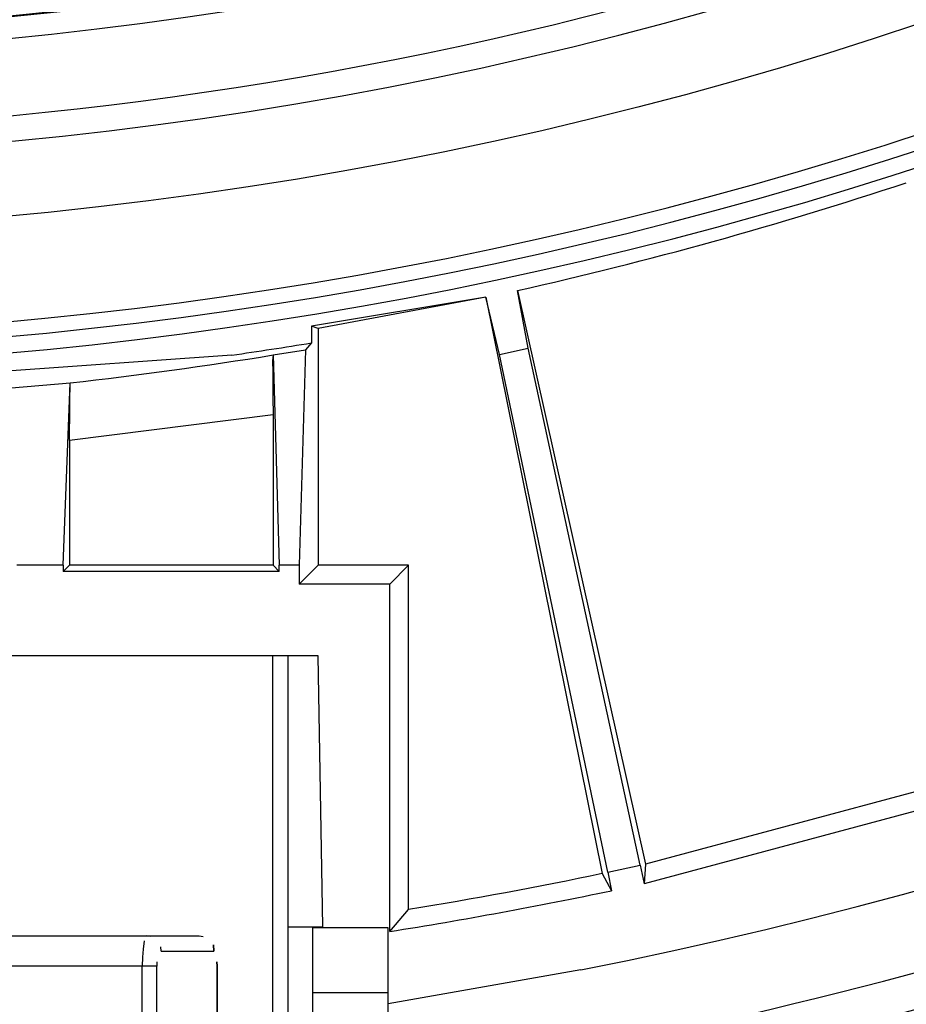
# Model space of a CAD drawing. Header units: millimetres. Extents: x -563 to -60, y -163 to 550.
# Tile 16 of 40: x -278 to -248, y -106 to -74. Entities that reach past the tile are written whole.
import ezdxf

# ---------------------------------------------------------------- set-up
doc = ezdxf.new("R2010")
doc.units = ezdxf.units.MM

# ---------------------------------------------------------------- blocks, each defined once
blk = doc.blocks.new('Stufenlinse__18', base_point=(-427.129, -85.347))
at = {"color": 7, "linetype": 'Continuous'}
blk.add_circle((-290.129, 51.653), 132.472, dxfattribs=at)
at = {"color": 1, "linetype": 'Continuous'}
for centre, radius, start, end in [((-290.129, 51.653), 130.01, 135, 315), ((-290.129, 51.653), 130.01, 135, 315), ((-290.129, 51.653), 129.164, 225, 45), ((-290.129, 51.653), 129.164, 225, 45), ((-290.129, 51.653), 126.604, 135, 315), ((-290.129, 51.653), 126.604, 135, 315), ((-290.121, 51.638), 125.868, 134.99813, 286.71242), ((-290.129, 51.653), 125.852, 135, 292.82609), ((-290.129, 51.653), 135.963, 228.91164, 311.08836), ((-290.129, 51.653), 136.456, 228.91164, 311.08836)]:
    blk.add_arc(centre, radius, start, end, dxfattribs=at)
at = {"color": 7, "linetype": 'Continuous'}
blk.add_arc((-290.129, 51.653), 137, 229.00569, 310.99431, dxfattribs=at)
blk = doc.blocks.new('Kalibbriereinheit__19', base_point=(-427.129, -85.347))
blk.add_blockref('Stufenlinse__18', (-427.129, -85.347))
blk = doc.blocks.new('Elektronikeinheit_kpl___20', base_point=(-427.129, -85.347))
blk.add_blockref('Kalibbriereinheit__19', (-427.129, -85.347))
blk = doc.blocks.new('Frontteil__27', base_point=(-456.747, -152.348))
at = {"color": 1, "linetype": 'Continuous'}
for radius, start in [(162.615, 282.53165), (163.8, 282.08955)]:
    blk.add_arc((-290.129, 51.653), radius, start, 316.97484, dxfattribs=at)
blk = doc.blocks.new('Klaue__40', base_point=(-311.629, -127.448))
at = {"color": 1, "linetype": 'Continuous'}
for p, q in [((-269.13, -111.347), (-269.13, -94.847)), ((-268.63, -109.283), (-268.629, -94.847)), ((-273.399, -104.312), (-273.441, -104.587)), ((-272.837, -104.647), (-272.856, -104.51)), ((-273.461, -104.854), (-273.468, -105.147)), ((-273.441, -104.587), (-273.461, -104.854)), ((-272.837, -104.647), (-271.095, -104.647)), ((-273.468, -105.147), (-306.791, -105.147)), ((-273.468, -118.647), (-273.468, -105.147)), ((-272.989, -105.147), (-273.468, -105.147)), ((-272.983, -105.001), (-272.989, -105.147)), ((-272.989, -118.647), (-272.989, -105.147)), ((-270.983, -105.147), (-270.988, -105.001)), ((-270.983, -111.347), (-270.983, -105.147))]:
    blk.add_line(p, q, dxfattribs=at)
at = {"color": 7, "linetype": 'Continuous'}
for p, q in [((-268.629, -109.827), (-268.629, -94.847)), ((-306.942, -104.147), (-273.316, -104.147)), ((-273.185, -104.167), (-273.316, -104.147)), ((-273.316, -104.147), (-271.583, -104.147)), ((-271.583, -104.147), (-271.449, -104.167)), ((-271.104, -104.445), (-271.095, -104.647)), ((-270.988, -105.001), (-270.983, -105.147)), ((-270.983, -105.147), (-270.982, -105.943)), ((-270.982, -105.943), (-270.983, -111.347))]:
    blk.add_line(p, q, dxfattribs=at)
blk = doc.blocks.new('Sicherungshaken__42', base_point=(-277.856, -134.44))
at = {"color": 7, "linetype": 'Continuous'}
for p, q in [((-267.808, -106.036), (-267.808, -103.878)), ((-265.308, -103.878), (-267.808, -103.878)), ((-265.308, -106.036), (-265.308, -103.878)), ((-267.808, -110.367), (-267.808, -106.036)), ((-265.308, -110.367), (-265.308, -106.036)), ((-267.808, -109.931), (-267.808, -110.367)), ((-267.808, -111.973), (-267.808, -110.367)), ((-265.308, -111.973), (-265.308, -110.367)), ((-267.808, -111.973), (-267.808, -128.49)), ((-265.308, -111.973), (-267.808, -111.973)), ((-265.308, -128.49), (-265.308, -111.973)), ((-263.93, -121.774), (-256.064, -120.342)), ((-255.744, -121.758), (-255.129, -120.282)), ((-254.666, -122.724), (-255.129, -120.282)), ((-262.829, -123.119), (-256.711, -122.006)), ((-254.666, -122.724), (-255.22, -124.15)), ((-265.308, -126.096), (-256.248, -124.448)), ((-269.52, -126.54), (-269.325, -126.505)), ((-270.003, -127.339), (-270.003, -129.335)), ((-277.856, -127.448), (-277.856, -131.925)), ((-268.066, -128.7), (-268.545, -128.747)), ((-267.808, -128.49), (-267.808, -128.814)), ((-265.308, -128.49), (-265.308, -128.814)), ((-269.526, -129.354), (-269.526, -129.003)), ((-269.232, -128.872), (-268.545, -128.747)), ((-267.808, -129.29), (-267.808, -128.814)), ((-265.308, -128.814), (-265.308, -129.29)), ((-269.022, -129.262), (-269.709, -129.387)), ((-276.875, -132.098), (-269.022, -130.669)), ((-277.856, -131.925), (-277.377, -134.247)), ((-276.398, -134.395), (-268.545, -132.966))]:
    blk.add_line(p, q, dxfattribs=at)
at = {"color": 1, "linetype": 'Continuous'}
for p, q in [((-265.308, -106.036), (-267.808, -106.036)), ((-265.308, -110.367), (-267.808, -110.367)), ((-254.666, -122.724), (-255.129, -120.282)), ((-255.744, -121.758), (-255.22, -124.15)), ((-256.711, -122.006), (-256.248, -124.448)), ((-269.614, -127.029), (-269.232, -128.872)), ((-270.003, -127.339), (-269.526, -129.003)), ((-267.808, -128.49), (-265.308, -128.49)), ((-267.808, -128.814), (-265.308, -128.814)), ((-269.022, -130.669), (-269.022, -129.262)), ((-276.875, -132.098), (-276.398, -134.395))]:
    blk.add_line(p, q, dxfattribs=at)
at = {"color": 7, "linetype": 'Continuous'}
for points, knots in [([(-255.129, -120.282), (-255.133, -120.282), (-255.169, -120.276), (-255.243, -120.262), (-255.376, -120.243), (-255.57, -120.273), (-255.807, -120.297), (-255.981, -120.328), (-256.064, -120.342)], [0, 0, 0, 0, 0.0134332, 0.1074655, 0.2257995, 0.4141105, 0.691349, 0.9439692, 0.9439692, 0.9439692, 0.9439692]), ([(-256.711, -122.006), (-256.625, -121.99), (-256.459, -121.958), (-256.242, -121.908), (-256.057, -121.863), (-255.909, -121.812), (-255.804, -121.778), (-255.751, -121.76), (-255.744, -121.758)], [0, 0, 0, 0, 0.2605346, 0.5080725, 0.6669218, 0.8323179, 0.978043, 0.9988609, 0.9988609, 0.9988609, 0.9988609]), ([(-256.248, -124.448), (-256.162, -124.431), (-255.996, -124.4), (-255.778, -124.349), (-255.581, -124.301), (-255.415, -124.229), (-255.291, -124.179), (-255.228, -124.153), (-255.22, -124.15)], [0, 0, 0, 0, 0.260535, 0.508072, 0.671423, 0.869436, 1.047917, 1.073414, 1.073414, 1.073414, 1.073414]), ([(-269.022, -129.262), (-268.911, -129.235), (-268.689, -129.18), (-268.392, -129.011), (-268.142, -128.787), (-267.954, -128.514), (-267.831, -128.208), (-267.816, -127.992), (-267.808, -127.884)], [0, 0, 0, 0, 0.341999, 0.680341, 1.013902, 1.342525, 1.667093, 1.989378, 1.989378, 1.989378, 1.989378]), ([(-269.232, -128.872), (-269.257, -128.879), (-269.308, -128.893), (-269.389, -128.905), (-269.455, -128.959), (-269.502, -128.988), (-269.526, -129.003)], [0, 0, 0, 0, 0.0789454, 0.1578909, 0.2423078, 0.3267247, 0.3267247, 0.3267247, 0.3267247]), ([(-270.003, -129.335), (-270, -129.337), (-269.977, -129.348), (-269.913, -129.385), (-269.812, -129.394), (-269.737, -129.389), (-269.709, -129.387)], [0, 0, 0, 0, 0.0098275, 0.0786201, 0.2187056, 0.3041501, 0.3041501, 0.3041501, 0.3041501]), ([(-269.022, -130.669), (-268.911, -130.641), (-268.689, -130.587), (-268.392, -130.417), (-268.142, -130.193), (-267.954, -129.92), (-267.831, -129.614), (-267.816, -129.398), (-267.808, -129.29)], [0, 0, 0, 0, 0.341999, 0.680341, 1.013902, 1.342525, 1.667093, 1.989378, 1.989378, 1.989378, 1.989378]), ([(-268.545, -132.966), (-268.248, -132.893), (-267.659, -132.747), (-266.867, -132.295), (-266.198, -131.699), (-265.696, -130.971), (-265.37, -130.154), (-265.328, -129.577), (-265.308, -129.29)], [0, 0, 0, 0, 0.911997, 1.814242, 2.703738, 3.580066, 4.445582, 5.305007, 5.305007, 5.305007, 5.305007]), ([(-277.856, -131.925), (-277.851, -131.929), (-277.81, -131.961), (-277.729, -132.026), (-277.597, -132.133), (-277.375, -132.129), (-277.135, -132.139), (-276.958, -132.111), (-276.875, -132.098)], [0, 0, 0, 0, 0.019563, 0.156504, 0.315094, 0.511326, 0.792446, 1.044869, 1.044869, 1.044869, 1.044869]), ([(-277.377, -134.247), (-277.372, -134.25), (-277.331, -134.279), (-277.25, -134.336), (-277.116, -134.43), (-276.898, -134.426), (-276.658, -134.437), (-276.481, -134.408), (-276.398, -134.395)], [0, 0, 0, 0, 0.018511, 0.148091, 0.300086, 0.495999, 0.777131, 1.029568, 1.029568, 1.029568, 1.029568])]:
    blk.add_open_spline(points, degree=3, knots=knots, dxfattribs=at)
blk = doc.blocks.new('Huelse__43', base_point=(-272.128, -125.847))
at = {"color": 7, "linetype": 'Continuous'}
for p, q in [((-271.381, -116.847), (-271.721, -116.847)), ((-270.047, -116.847), (-270.388, -116.847)), ((-268.848, -116.847), (-269.055, -116.847)), ((-271.787, -125.847), (-272.128, -125.847)), ((-270.454, -125.847), (-270.795, -125.847)), ((-269.121, -125.847), (-269.461, -125.847)), ((-267.808, -125.847), (-268.128, -125.847))]:
    blk.add_line(p, q, dxfattribs=at)
blk = doc.blocks.new('Sicherungshaken__44', base_point=(-277.856, -134.44))
for name, p in [('Sicherungshaken__42', (-277.856, -134.44)), ('Huelse__43', (-272.128, -125.847))]:
    blk.add_blockref(name, p)
blk = doc.blocks.new('2_Sicherung__45', base_point=(-311.629, -134.44))
for name, p in [('Klaue__40', (-311.629, -127.448)), ('Sicherungshaken__44', (-277.856, -134.44))]:
    blk.add_blockref(name, p)
blk = doc.blocks.new('Linsengehaeuse__55', base_point=(-448.248, -106.466))
at = {"color": 7, "linetype": 'Continuous'}
for p, q in [((-262.065, -82.953), (-267.856, -83.916)), ((-262.065, -82.953), (-267.629, -83.994)), ((-262.065, -82.953), (-258.208, -102.068)), ((-261.613, -84.848), (-262.065, -82.953)), ((-261.019, -82.731), (-256.767, -101.762)), ((-260.66, -84.645), (-261.019, -82.731)), ((-267.629, -83.994), (-267.856, -83.916)), ((-267.856, -83.916), (-267.856, -84.467)), ((-267.629, -83.994), (-267.629, -91.847)), ((-267.856, -84.467), (-268.047, -84.691)), ((-270.5, -84.874), (-284.115, -85.847)), ((-269.126, -84.867), (-269.148, -85.064)), ((-269.126, -84.867), (-268.047, -84.691)), ((-269.126, -84.867), (-268.92, -91.847)), ((-268.047, -84.691), (-268.258, -91.847)), ((-261.613, -84.848), (-260.66, -84.645)), ((-258.023, -102.03), (-261.613, -84.848)), ((-256.951, -101.802), (-260.66, -84.645)), ((-269.148, -85.064), (-269.139, -85.439)), ((-269.139, -85.439), (-269.131, -86.272)), ((-277.804, -85.954), (-275.855, -85.792)), ((-276.089, -91.847), (-275.855, -85.792)), ((-275.869, -86.3), (-275.86, -85.926)), ((-275.86, -85.926), (-275.855, -85.792)), ((-275.873, -86.605), (-275.869, -86.3)), ((-269.131, -86.272), (-269.129, -86.852)), ((-275.879, -87.708), (-275.873, -86.605)), ((-269.129, -86.852), (-269.129, -91.847)), ((-275.879, -87.708), (-275.879, -91.847)), ((-276.089, -91.847), (-277.63, -91.847)), ((-275.879, -91.847), (-276.089, -92.057)), ((-276.089, -91.847), (-276.089, -92.057)), ((-268.92, -92.057), (-276.089, -92.057)), ((-269.129, -91.847), (-275.879, -91.847)), ((-268.92, -92.057), (-269.129, -91.847)), ((-268.92, -92.057), (-268.92, -91.847)), ((-268.258, -91.847), (-268.92, -91.847)), ((-267.629, -91.847), (-268.258, -92.476)), ((-268.258, -91.847), (-268.258, -92.476)), ((-264.629, -91.847), (-267.629, -91.847)), ((-265.258, -92.476), (-264.629, -91.847)), ((-264.629, -103.263), (-264.629, -91.847)), ((-265.258, -92.476), (-268.258, -92.476)), ((-265.258, -104.001), (-265.258, -92.476)), ((-267.629, -94.847), (-312.629, -94.847)), ((-267.472, -103.847), (-267.629, -94.847)), ((-242.315, -97.889), (-256.767, -101.762)), ((-241.947, -98.431), (-256.814, -102.415)), ((-258.023, -102.03), (-256.951, -101.802)), ((-256.951, -101.802), (-256.814, -102.415)), ((-256.767, -101.762), (-256.814, -102.415)), ((-258.208, -102.068), (-257.899, -102.646)), ((-258.023, -102.03), (-257.899, -102.646)), ((-265.258, -104.001), (-264.629, -103.263)), ((-268.629, -103.847), (-267.472, -103.847)), ((-258.915, -105.273), (-265.308, -106.403))]:
    blk.add_line(p, q, dxfattribs=at)
at = {"color": 1, "linetype": 'Continuous'}
blk.add_line((-269.129, -86.852), (-275.879, -87.708), dxfattribs=at)
at = {"color": 7, "linetype": 'Continuous'}
for centre, radius, start, end in [((-290.129, 51.653), 160, 281.25, 351.20419), ((-291.253, 51.346), 137.443, 282.70764, 288.29094), ((-291.253, 51.346), 137.443, 282.70764, 288.29094), ((-290.128, 51.653), 137.93, 278.18148, 279.29252), ((-290.129, 51.653), 157, 279.34741, 281.73121), ((-290.129, 51.653), 157.628, 279.07844, 281.79843)]:
    blk.add_arc(centre, radius, start, end, dxfattribs=at)
at = {"color": 1, "linetype": 'Continuous'}
blk.add_arc((-291.29, 51.498), 138.155, 276.41462, 279.23195, dxfattribs=at)
blk = doc.blocks.new('Linsengehaeuse_kpl___59', base_point=(-469.229, -134.44))
for name, p in [('Linsengehaeuse__55', (-448.248, -106.466)), ('2_Sicherung__45', (-311.629, -134.44))]:
    blk.add_blockref(name, p)
blk = doc.blocks.new('Klaue__67', base_point=(-311.629, -127.448))
at = {"color": 1, "linetype": 'Continuous'}
for p, q in [((-269.13, -111.347), (-269.13, -94.847)), ((-268.63, -109.283), (-268.629, -94.847)), ((-273.399, -104.312), (-273.441, -104.587)), ((-272.837, -104.647), (-272.856, -104.51)), ((-273.461, -104.854), (-273.468, -105.147)), ((-273.441, -104.587), (-273.461, -104.854)), ((-272.837, -104.647), (-271.095, -104.647)), ((-273.468, -105.147), (-306.791, -105.147)), ((-273.468, -118.647), (-273.468, -105.147)), ((-272.989, -105.147), (-273.468, -105.147)), ((-272.983, -105.001), (-272.989, -105.147)), ((-272.989, -118.647), (-272.989, -105.147)), ((-270.983, -105.147), (-270.988, -105.001)), ((-270.983, -111.347), (-270.983, -105.147))]:
    blk.add_line(p, q, dxfattribs=at)
at = {"color": 7, "linetype": 'Continuous'}
for p, q in [((-268.629, -109.827), (-268.629, -94.847)), ((-306.942, -104.147), (-273.316, -104.147)), ((-273.185, -104.167), (-273.316, -104.147)), ((-273.316, -104.147), (-271.583, -104.147)), ((-271.583, -104.147), (-271.449, -104.167)), ((-271.095, -104.647), (-271.104, -104.445)), ((-270.983, -105.147), (-270.988, -105.001)), ((-270.982, -105.943), (-270.983, -105.147)), ((-270.983, -111.347), (-270.982, -105.943))]:
    blk.add_line(p, q, dxfattribs=at)
blk = doc.blocks.new('Sicherungshaken__69', base_point=(-277.856, -134.44))
at = {"color": 7, "linetype": 'Continuous'}
for p, q in [((-267.808, -106.036), (-267.808, -103.878)), ((-265.308, -103.878), (-267.808, -103.878)), ((-265.308, -106.036), (-265.308, -103.878)), ((-267.808, -110.367), (-267.808, -106.036)), ((-265.308, -110.367), (-265.308, -106.036)), ((-267.808, -109.931), (-267.808, -110.367)), ((-267.808, -111.973), (-267.808, -110.367)), ((-265.308, -111.973), (-265.308, -110.367)), ((-267.808, -111.973), (-267.808, -128.49)), ((-265.308, -111.973), (-267.808, -111.973)), ((-265.308, -128.49), (-265.308, -111.973)), ((-263.93, -121.774), (-256.064, -120.342)), ((-255.744, -121.758), (-255.129, -120.282)), ((-254.666, -122.724), (-255.129, -120.282)), ((-262.829, -123.119), (-256.711, -122.006)), ((-254.666, -122.724), (-255.22, -124.15)), ((-265.308, -126.096), (-256.248, -124.448)), ((-269.52, -126.54), (-269.325, -126.505)), ((-270.003, -127.339), (-270.003, -129.335)), ((-277.856, -127.448), (-277.856, -131.925)), ((-268.066, -128.7), (-268.545, -128.747)), ((-267.808, -128.49), (-267.808, -128.814)), ((-265.308, -128.49), (-265.308, -128.814)), ((-269.526, -129.354), (-269.526, -129.003)), ((-269.232, -128.872), (-268.545, -128.747)), ((-267.808, -129.29), (-267.808, -128.814)), ((-265.308, -128.814), (-265.308, -129.29)), ((-269.022, -129.262), (-269.709, -129.387)), ((-276.875, -132.098), (-269.022, -130.669)), ((-277.856, -131.925), (-277.377, -134.247)), ((-276.398, -134.395), (-268.545, -132.966))]:
    blk.add_line(p, q, dxfattribs=at)
at = {"color": 1, "linetype": 'Continuous'}
for p, q in [((-265.308, -106.036), (-267.808, -106.036)), ((-265.308, -110.367), (-267.808, -110.367)), ((-254.666, -122.724), (-255.129, -120.282)), ((-255.744, -121.758), (-255.22, -124.15)), ((-256.711, -122.006), (-256.248, -124.448)), ((-269.614, -127.029), (-269.232, -128.872)), ((-270.003, -127.339), (-269.526, -129.003)), ((-267.808, -128.49), (-265.308, -128.49)), ((-267.808, -128.814), (-265.308, -128.814)), ((-269.022, -130.669), (-269.022, -129.262)), ((-276.875, -132.098), (-276.398, -134.395))]:
    blk.add_line(p, q, dxfattribs=at)
at = {"color": 7, "linetype": 'Continuous'}
for points, knots in [([(-255.129, -120.282), (-255.133, -120.282), (-255.169, -120.276), (-255.243, -120.262), (-255.376, -120.243), (-255.57, -120.273), (-255.807, -120.297), (-255.981, -120.328), (-256.064, -120.342)], [0, 0, 0, 0, 0.0134332, 0.1074655, 0.2257995, 0.4141105, 0.691349, 0.9439692, 0.9439692, 0.9439692, 0.9439692]), ([(-256.711, -122.006), (-256.625, -121.99), (-256.459, -121.958), (-256.242, -121.908), (-256.057, -121.863), (-255.909, -121.812), (-255.804, -121.778), (-255.751, -121.76), (-255.744, -121.758)], [0, 0, 0, 0, 0.2605346, 0.5080725, 0.6669218, 0.8323179, 0.978043, 0.9988609, 0.9988609, 0.9988609, 0.9988609]), ([(-256.248, -124.448), (-256.162, -124.431), (-255.996, -124.4), (-255.778, -124.349), (-255.581, -124.301), (-255.415, -124.229), (-255.291, -124.179), (-255.228, -124.153), (-255.22, -124.15)], [0, 0, 0, 0, 0.260535, 0.508072, 0.671423, 0.869436, 1.047917, 1.073414, 1.073414, 1.073414, 1.073414]), ([(-269.022, -129.262), (-268.911, -129.235), (-268.689, -129.18), (-268.392, -129.011), (-268.142, -128.787), (-267.954, -128.514), (-267.831, -128.208), (-267.816, -127.992), (-267.808, -127.884)], [0, 0, 0, 0, 0.341999, 0.680341, 1.013902, 1.342525, 1.667093, 1.989378, 1.989378, 1.989378, 1.989378]), ([(-269.232, -128.872), (-269.257, -128.879), (-269.308, -128.893), (-269.389, -128.905), (-269.455, -128.959), (-269.502, -128.988), (-269.526, -129.003)], [0, 0, 0, 0, 0.0789454, 0.1578909, 0.2423078, 0.3267247, 0.3267247, 0.3267247, 0.3267247]), ([(-270.003, -129.335), (-270, -129.337), (-269.977, -129.348), (-269.913, -129.385), (-269.812, -129.394), (-269.737, -129.389), (-269.709, -129.387)], [0, 0, 0, 0, 0.0098275, 0.0786201, 0.2187056, 0.3041501, 0.3041501, 0.3041501, 0.3041501]), ([(-269.022, -130.669), (-268.911, -130.641), (-268.689, -130.587), (-268.392, -130.417), (-268.142, -130.193), (-267.954, -129.92), (-267.831, -129.614), (-267.816, -129.398), (-267.808, -129.29)], [0, 0, 0, 0, 0.341999, 0.680341, 1.013902, 1.342525, 1.667093, 1.989378, 1.989378, 1.989378, 1.989378]), ([(-268.545, -132.966), (-268.248, -132.893), (-267.659, -132.747), (-266.867, -132.295), (-266.198, -131.699), (-265.696, -130.971), (-265.37, -130.154), (-265.328, -129.577), (-265.308, -129.29)], [0, 0, 0, 0, 0.911997, 1.814242, 2.703738, 3.580066, 4.445582, 5.305007, 5.305007, 5.305007, 5.305007]), ([(-277.856, -131.925), (-277.851, -131.929), (-277.81, -131.961), (-277.729, -132.026), (-277.597, -132.133), (-277.375, -132.129), (-277.135, -132.139), (-276.958, -132.111), (-276.875, -132.098)], [0, 0, 0, 0, 0.019563, 0.156504, 0.315094, 0.511326, 0.792446, 1.044869, 1.044869, 1.044869, 1.044869]), ([(-277.377, -134.247), (-277.372, -134.25), (-277.331, -134.279), (-277.25, -134.336), (-277.116, -134.43), (-276.898, -134.426), (-276.658, -134.437), (-276.481, -134.408), (-276.398, -134.395)], [0, 0, 0, 0, 0.018511, 0.148091, 0.300086, 0.495999, 0.777131, 1.029568, 1.029568, 1.029568, 1.029568])]:
    blk.add_open_spline(points, degree=3, knots=knots, dxfattribs=at)
blk = doc.blocks.new('Huelse__70', base_point=(-272.128, -125.847))
at = {"color": 7, "linetype": 'Continuous'}
for p, q in [((-271.381, -116.847), (-271.721, -116.847)), ((-270.047, -116.847), (-270.388, -116.847)), ((-268.848, -116.847), (-269.055, -116.847)), ((-271.787, -125.847), (-272.128, -125.847)), ((-270.454, -125.847), (-270.795, -125.847)), ((-269.121, -125.847), (-269.461, -125.847)), ((-267.808, -125.847), (-268.128, -125.847))]:
    blk.add_line(p, q, dxfattribs=at)
blk = doc.blocks.new('Sicherungshaken__71', base_point=(-277.856, -134.44))
for name, p in [('Sicherungshaken__69', (-277.856, -134.44)), ('Huelse__70', (-272.128, -125.847))]:
    blk.add_blockref(name, p)
blk = doc.blocks.new('2_Sicherung__72', base_point=(-311.629, -134.44))
for name, p in [('Klaue__67', (-311.629, -127.448)), ('Sicherungshaken__71', (-277.856, -134.44))]:
    blk.add_blockref(name, p)
blk = doc.blocks.new('Linsengehaeuse__82', base_point=(-448.248, -106.466))
at = {"color": 7, "linetype": 'Continuous'}
for p, q in [((-262.065, -82.953), (-267.856, -83.916)), ((-262.065, -82.953), (-267.629, -83.994)), ((-262.065, -82.953), (-258.208, -102.068)), ((-261.613, -84.848), (-262.065, -82.953)), ((-261.019, -82.731), (-256.767, -101.762)), ((-260.66, -84.645), (-261.019, -82.731)), ((-267.629, -83.994), (-267.856, -83.916)), ((-267.856, -83.916), (-267.856, -84.467)), ((-267.629, -83.994), (-267.629, -91.847)), ((-267.856, -84.467), (-268.047, -84.691)), ((-270.5, -84.874), (-284.115, -85.847)), ((-269.126, -84.867), (-269.148, -85.064)), ((-269.126, -84.867), (-268.047, -84.691)), ((-269.126, -84.867), (-268.92, -91.847)), ((-268.047, -84.691), (-268.258, -91.847)), ((-261.613, -84.848), (-260.66, -84.645)), ((-258.023, -102.03), (-261.613, -84.848)), ((-256.951, -101.802), (-260.66, -84.645)), ((-269.148, -85.064), (-269.139, -85.439)), ((-269.139, -85.439), (-269.131, -86.272)), ((-277.804, -85.954), (-275.855, -85.792)), ((-276.089, -91.847), (-275.855, -85.792)), ((-275.869, -86.3), (-275.86, -85.926)), ((-275.86, -85.926), (-275.855, -85.792)), ((-275.873, -86.605), (-275.869, -86.3)), ((-269.131, -86.272), (-269.129, -86.852)), ((-275.879, -87.708), (-275.873, -86.605)), ((-269.129, -86.852), (-269.129, -91.847)), ((-275.879, -87.708), (-275.879, -91.847)), ((-276.089, -91.847), (-277.63, -91.847)), ((-275.879, -91.847), (-276.089, -92.057)), ((-276.089, -91.847), (-276.089, -92.057)), ((-268.92, -92.057), (-276.089, -92.057)), ((-269.129, -91.847), (-275.879, -91.847)), ((-268.92, -92.057), (-269.129, -91.847)), ((-268.92, -92.057), (-268.92, -91.847)), ((-268.258, -91.847), (-268.92, -91.847)), ((-267.629, -91.847), (-268.258, -92.476)), ((-268.258, -91.847), (-268.258, -92.476)), ((-264.629, -91.847), (-267.629, -91.847)), ((-265.258, -92.476), (-264.629, -91.847)), ((-264.629, -103.263), (-264.629, -91.847)), ((-265.258, -92.476), (-268.258, -92.476)), ((-265.258, -104.001), (-265.258, -92.476)), ((-267.629, -94.847), (-312.629, -94.847)), ((-267.472, -103.847), (-267.629, -94.847)), ((-242.315, -97.889), (-256.767, -101.762)), ((-241.947, -98.431), (-256.814, -102.415)), ((-258.023, -102.03), (-256.951, -101.802)), ((-256.951, -101.802), (-256.814, -102.415)), ((-256.767, -101.762), (-256.814, -102.415)), ((-258.208, -102.068), (-257.899, -102.646)), ((-258.023, -102.03), (-257.899, -102.646)), ((-265.258, -104.001), (-264.629, -103.263)), ((-268.629, -103.847), (-267.472, -103.847)), ((-258.915, -105.273), (-265.308, -106.403))]:
    blk.add_line(p, q, dxfattribs=at)
at = {"color": 1, "linetype": 'Continuous'}
blk.add_line((-269.129, -86.852), (-275.879, -87.708), dxfattribs=at)
at = {"color": 7, "linetype": 'Continuous'}
for centre, radius, start, end in [((-290.129, 51.653), 160, 281.25, 351.20419), ((-291.253, 51.346), 137.443, 282.70764, 288.29094), ((-291.253, 51.346), 137.443, 282.70764, 288.29094), ((-290.128, 51.653), 137.93, 278.18148, 279.29252), ((-290.129, 51.653), 157, 279.34741, 281.73121), ((-290.129, 51.653), 157.628, 279.07844, 281.79843)]:
    blk.add_arc(centre, radius, start, end, dxfattribs=at)
at = {"color": 1, "linetype": 'Continuous'}
blk.add_arc((-291.29, 51.498), 138.155, 276.41462, 279.23195, dxfattribs=at)
blk = doc.blocks.new('Linsengehaeuse_kpl_-Mot-L4_0006142__89', base_point=(-469.229, -134.44))
for name, p in [('Linsengehaeuse__82', (-448.248, -106.466)), ('2_Sicherung__72', (-311.629, -134.44))]:
    blk.add_blockref(name, p)
blk = doc.blocks.new('Gehaeuse_kpl__90', base_point=(-469.229, -152.348))
for name, p in [('Linsengehaeuse_kpl___59', (-469.229, -134.44)), ('Linsengehaeuse_kpl_-Mot-L4_0006142__89', (-469.229, -134.44)), ('Frontteil__27', (-456.747, -152.348))]:
    blk.add_blockref(name, p)
blk = doc.blocks.new('L10-für-dxf-Internet__116', base_point=(-562.569, -163.347))
for name, p in [('Gehaeuse_kpl__90', (-469.229, -152.348)), ('Elektronikeinheit_kpl___20', (-427.129, -85.347))]:
    blk.add_blockref(name, p)
blk = doc.blocks.new('AllgA', base_point=(-118, 205))
blk.add_blockref('L10-für-dxf-Internet__116', (-562.569, -163.347))

msp = doc.modelspace()

# ---------------------------------------------------------------- block references
msp.add_blockref('AllgA', (-118, 205))

doc.saveas('drawing.dxf')
